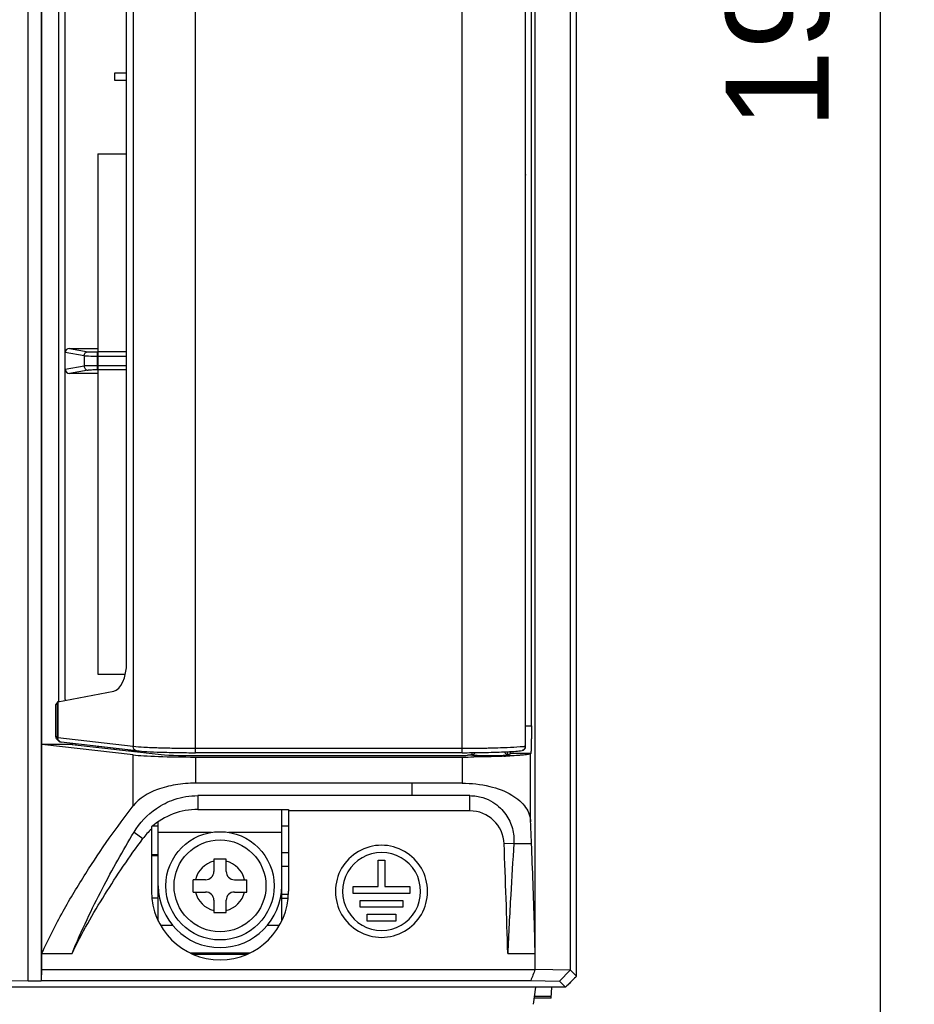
# Model space of a CAD drawing. Header units: millimetres. Extents: x 1895 to 2561, y -1570 to -291.
# Tile 47 of 61: x 2172 to 2238, y -742 to -670. Entities that reach past the tile are written whole.
import ezdxf

# ---------------------------------------------------------------- set-up
doc = ezdxf.new("R2010")
doc.units = ezdxf.units.MM
doc.header["$LTSCALE"] = 23.1
doc.header["$PDMODE"] = 3
doc.header["$PDSIZE"] = 0.31
doc.layers.get('0').update_dxf_attribs({"linetype": 'CONTINUOUS'})
doc.layers.get('Defpoints').update_dxf_attribs({"linetype": 'CONTINUOUS'})
doc.layers.add('ECAD_OUT-VDC-TEST-50X3_5AA', color=7, linetype='CONTINUOUS')
doc.styles.get("Standard").update_dxf_attribs({"font": 'arial.ttf'})
doc.dimstyles.new('DIMSTYLE_2$0', dxfattribs={"dimtxt": 2.5, "dimasz": 3, "dimexe": 0.18, "dimexo": 0.0625, "dimgap": 0.09, "dimtad": 1, "dimdec": 0, "dimdsep": 46, "dimtxsty": 'Standard', "dimblk": '_FILLED', "dimcen": 0.09, "dimadec": 0, "dimazin": 0, "dimtp": 0.01, "dimtm": 0.01, "dimtfac": 1, "dimtdec": 0, "dimtofl": 0, "dimtmove": 0, "dimatfit": 3, "dimldrblk": '_FILLED', "dimfxl": 0, "dimtolj": 1, "dimarcsym": 0})

# ---------------------------------------------------------------- blocks, each defined once
blk = doc.blocks.new('_FILLED')
at = {"color": 0, "linetype": 'ByBlock'}
blk.add_solid([(0, 0), (-1, 0.2), (-1, -0.2)], dxfattribs=at)
blk = doc.blocks.new('*D5')
at = {"color": 0, "linetype": 'Continuous', "lineweight": -2}
for p, q in [((2209.07, -558.223), (2237.711, -558.223)), ((2235.211, -563.223), (2235.211, -748.223)), ((2192.756, -753.223), (2237.711, -753.223))]:
    blk.add_line(p, q, dxfattribs=at)
at = {"layer": 'Defpoints', "color": 0, "linetype": 'Continuous'}
for p in [(2208.07, -558.223), (2191.756, -753.223), (2235.211, -753.223)]:
    blk.add_point(p, dxfattribs=at)
at = {"color": 0, "linetype": 'Continuous', "lineweight": -2, "xscale": 5, "yscale": 5, "zscale": 5}
for p, rotation in [((2235.211, -558.223), 90), ((2235.211, -753.223), 270)]:
    blk.add_blockref('_FILLED', p, dxfattribs=dict(at, rotation=rotation))
at = {"color": 0, "linetype": 'Continuous', "insert": (2223.961, -655.723), "char_height": 7.5, "width": 14.94424, "attachment_point": 2, "rotation": 90, "line_spacing_factor": 0.9}
blk.add_mtext('\\A1;195(7.68)', dxfattribs=at)

msp = doc.modelspace()

# ---------------------------------------------------------------- linework, layer by layer
at = {"color": 0, "linetype": 'Continuous'}
for p, q in [((2213.07, -739.923), (2213.07, -571.522)), ((2173.07, -740.264), (2173.07, -598.283)), ((2174.017, -598.283), (2174.017, -740.264)), ((2210.059, -739.43), (2210.059, -598.336)), ((2212.625, -739.485), (2212.625, -598.27)), ((2180.745, -614.883), (2180.745, -723.163)), ((2185.292, -723.607), (2185.292, -614.439)), ((2204.73, -723.607), (2204.73, -614.439)), ((2209.34, -614.89), (2209.34, -681.395)), ((2174.07, -723.006), (2174.07, -615.04)), ((2209.784, -721.658), (2209.784, -616.387)), ((2175.28, -618.323), (2175.28, -719.723)), ((2175.78, -719.723), (2175.78, -618.323)), ((2180.256, -717.028), (2180.256, -621.018)), ((2209.356, -681.398), (2209.356, -656.647)), ((2180.256, -674.023), (2179.383, -674.023)), ((2179.383, -674.023), (2179.383, -674.53)), ((2179.383, -674.53), (2180.273, -674.53)), ((2209.34, -681.395), (2209.34, -723.156)), ((2209.341, -681.398), (2209.356, -681.398)), ((2209.363, -723.156), (2209.363, -681.554)), ((2177.153, -694.649), (2175.78, -694.41)), ((2176.083, -694.111), (2178.17, -694.111)), ((2176.083, -694.111), (2177.449, -694.349)), ((2177.153, -694.649), (2177.153, -695.396)), ((2180.256, -694.365), (2178.142, -694.365)), ((2178.142, -695.68), (2178.142, -694.365)), ((2178.142, -694.665), (2180.256, -694.665)), ((2177.153, -695.396), (2175.78, -695.636)), ((2180.256, -695.38), (2178.142, -695.38)), ((2177.449, -695.696), (2176.083, -695.934)), ((2178.17, -695.934), (2176.083, -695.934)), ((2180.256, -695.68), (2178.142, -695.68)), ((2175.25, -719.899), (2179.314, -719.121)), ((2175.205, -719.915), (2175.08, -720.123)), ((2175.08, -720.123), (2175.08, -722.404)), ((2175.205, -722.529), (2175.205, -719.915)), ((2175.25, -719.899), (2175.25, -722.533)), ((2209.363, -721.658), (2209.784, -721.658)), ((2175.205, -722.529), (2175.08, -722.404)), ((2175.292, -722.741), (2175.169, -722.617)), ((2180.745, -723.163), (2175.25, -722.533)), ((2176.28, -723.006), (2174.07, -723.006)), ((2180.745, -723.77), (2174.079, -723.006)), ((2174.079, -738.262), (2174.079, -723.006)), ((2180.984, -723.461), (2175.488, -722.831)), ((2176.28, -722.921), (2176.28, -723.006)), ((2176.28, -723.006), (2182.564, -723.726)), ((2176.57, -723.039), (2176.57, -722.955)), ((2178.17, -723.222), (2178.17, -723.138)), ((2178.187, -723.224), (2178.174, -723.139)), ((2179.344, -723.273), (2179.332, -723.355)), ((2180.284, -723.465), (2180.891, -723.45)), ((2204.73, -723.307), (2185.292, -723.307)), ((2206.768, -723.285), (2206.634, -723.288)), ((2208.013, -723.246), (2207.761, -723.256)), ((2209.34, -723.156), (2209.363, -723.156)), ((2180.745, -727.486), (2180.745, -723.77)), ((2204.73, -723.607), (2185.292, -723.607)), ((2185.292, -723.818), (2205.011, -723.818)), ((2185.292, -723.923), (2204.731, -723.923)), ((2185.292, -723.923), (2185.292, -725.834)), ((2204.731, -723.923), (2204.73, -725.834)), ((2205.011, -723.818), (2205.133, -723.781)), ((2205.367, -723.773), (2205.375, -723.771)), ((2205.47, -723.757), (2205.47, -723.59)), ((2208.07, -723.758), (2208.07, -723.534)), ((2208.234, -723.655), (2208.175, -723.771)), ((2209.735, -723.655), (2208.234, -723.655)), ((2209.101, -723.453), (2209.101, -723.453)), ((2209.728, -723.667), (2209.735, -723.655)), ((2209.728, -728.659), (2209.728, -723.667)), ((2201.07, -725.834), (2185.292, -725.834)), ((2204.73, -725.834), (2201.07, -725.834)), ((2201.07, -725.834), (2201.07, -726.741)), ((2205.294, -726.741), (2185.46, -726.741)), ((2185.46, -726.741), (2185.46, -727.746)), ((2205.294, -727.851), (2205.294, -726.741)), ((2185.46, -727.746), (2192.057, -727.746)), ((2191.57, -735.892), (2191.57, -727.746)), ((2192.057, -727.746), (2192.07, -727.851)), ((2205.294, -727.851), (2192.07, -727.851)), ((2192.07, -727.851), (2192.07, -733.723)), ((2182.083, -729.023), (2182.07, -729.176)), ((2182.07, -729.176), (2182.07, -733.723)), ((2182.57, -728.973), (2182.145, -728.973)), ((2182.57, -735.893), (2182.57, -728.649)), ((2192.07, -728.973), (2191.57, -728.973)), ((2180.797, -729.401), (2181.441, -729.877)), ((2186.448, -729.423), (2182.57, -729.423)), ((2191.57, -729.423), (2187.692, -729.423)), ((2208.503, -730.223), (2207.792, -730.251)), ((2208.503, -730.223), (2209.793, -730.223)), ((2182.07, -731.024), (2182.57, -731.024)), ((2182.57, -731.123), (2182.07, -731.123)), ((2191.97, -730.923), (2191.57, -730.923)), ((2187.52, -731.373), (2186.62, -731.373)), ((2186.62, -731.373), (2186.62, -732.273)), ((2187.52, -732.273), (2187.52, -731.373)), ((2192.07, -731.923), (2191.57, -731.923)), ((2198.597, -731.444), (2199.102, -731.444)), ((2198.597, -733.373), (2198.597, -731.444)), ((2199.102, -731.444), (2199.102, -733.373)), ((2186.02, -732.873), (2185.12, -732.873)), ((2185.12, -733.773), (2185.12, -732.873)), ((2188.12, -732.873), (2189.02, -732.873)), ((2189.02, -733.773), (2189.02, -732.873)), ((2196.775, -733.373), (2198.597, -733.373)), ((2196.775, -733.878), (2196.775, -733.373)), ((2199.102, -733.373), (2200.924, -733.373)), ((2200.924, -733.373), (2200.924, -733.878)), ((2182.57, -734.223), (2182.098, -734.223)), ((2182.57, -734.023), (2182.626, -734.023)), ((2185.12, -733.773), (2186.02, -733.773)), ((2188.12, -733.773), (2189.02, -733.773)), ((2191.514, -734.023), (2191.57, -734.023)), ((2191.57, -733.928), (2192.061, -733.928)), ((2191.57, -734.223), (2192.041, -734.223)), ((2200.924, -733.878), (2196.775, -733.878)), ((2186.62, -734.373), (2186.62, -735.273)), ((2187.52, -735.273), (2187.52, -734.373)), ((2197.287, -734.384), (2200.412, -734.384)), ((2197.287, -734.889), (2197.287, -734.384)), ((2200.412, -734.889), (2197.287, -734.889)), ((2200.412, -734.384), (2200.412, -734.889)), ((2186.62, -735.273), (2187.52, -735.273)), ((2197.794, -735.395), (2199.906, -735.395)), ((2197.794, -735.9), (2197.794, -735.395)), ((2199.906, -735.395), (2199.906, -735.9)), ((2183.631, -736.223), (2182.745, -736.223)), ((2191.395, -736.223), (2190.509, -736.223)), ((2199.906, -735.9), (2197.794, -735.9)), ((2174.07, -738.262), (2176.278, -738.262)), ((2174.07, -739.433), (2174.07, -738.262)), ((2189.244, -738.223), (2184.893, -738.223)), ((2185.095, -738.312), (2189.078, -738.298)), ((2208.059, -738.262), (2210.059, -738.262)), ((2174.049, -740.232), (2174.07, -739.433)), ((2174.07, -739.433), (2210.059, -739.431)), ((2212.625, -739.485), (2210.059, -739.43)), ((2212.621, -739.481), (2211.833, -740.286)), ((2212.27, -740.723), (2213.07, -739.923)), ((2213.07, -739.923), (2212.625, -739.485)), ((2171.849, -740.232), (2173.07, -740.264)), ((2173.07, -740.264), (2174.017, -740.264)), ((2174.049, -740.232), (2174.017, -740.264)), ((2174.049, -740.232), (2209.734, -740.232)), ((2209.734, -740.232), (2211.833, -740.286)), ((2211.833, -740.286), (2212.27, -740.723)), ((2212.27, -740.723), (2128.87, -740.723)), ((2210.07, -740.723), (2209.917, -741.966)), ((2209.99, -741.376), (2211.236, -741.376)), ((2211.228, -741.523), (2211.27, -740.723)), ((2211.228, -741.523), (2209.972, -741.523))]:
    msp.add_line(p, q, dxfattribs=at)
for points in [[(2209.357, -681.447), (2209.356, -681.42), (2209.356, -681.398)], [(2209.363, -681.554), (2209.363, -681.55), (2209.363, -681.525), (2209.361, -681.5), (2209.359, -681.474), (2209.357, -681.447)]]:
    msp.add_lwpolyline(points, dxfattribs=at)
for radius in [3.95, 3.35]:
    msp.add_circle((2187.07, -733.323), radius, dxfattribs=at)
for centre, radius, start, end in [((2209.817, -681.384), 0.477, 180.98647, 188.82566), ((2176.28, -719.723), 1, 180, 189.6606), ((2176.28, -719.723), 0.5, 180, 188.47235), ((2175.575, -722.539), 0.326, 178.88027, 185.77065), ((2175.504, -722.53), 0.299, 218.3762, 224.97507), ((2209.063, -723.156), 0.3, 277.31013, 359.99999), ((2209.017, -723.161), 0.323, 346.71119, 1.04931), ((2204.73, -634.514), 89.093, 270.00005, 270.46797), ((2204.733, -629.941), 93.982, 269.9993, 270.52157), ((2204.763, -638.479), 85.128, 270.46777, 270.70912), ((2205.92, -677.74), 46.166, 272.29752, 272.45769), ((2185.46, -732.851), 5.105, 90, 131.4242), ((2205.294, -730.351), 2.5, 2.27894, 90), ((2185.46, -732.851), 5, 132.69741, 143.51167), ((2198.85, -733.722), 3.359, 359.99675, 180.00446), ((1635.22, -753.299), 573.036, 1.503689, 2.305102), ((2191.97, -731.923), 1, 84.25904, 90), ((2198.858, -733.731), 2.845, 89.99534, 270.00514), ((2198.858, -733.731), 2.845, 269.99635, 90.00412), ((2187.07, -733.323), 1.85, 104.07804, 165.92196), ((2187.07, -733.323), 1.85, 14.07804, 75.92196), ((2186.02, -732.273), 0.6, 270, 0), ((2188.12, -732.273), 0.6, 180, 270), ((2187.07, -733.323), 4.5, 180, 0), ((2187.07, -733.723), 5, 180, 0), ((2187.07, -733.323), 1.85, 194.07804, 255.92196), ((2186.02, -734.373), 0.6, 0, 90), ((2187.07, -733.323), 1.85, 284.07804, 345.92196), ((2188.12, -734.373), 0.6, 90, 180), ((2198.85, -733.723), 3.359, 179.99417, 0.00704)]:
    msp.add_arc(centre, radius, start, end, dxfattribs=at)
for centre, major_axis, ratio, start_param, end_param in [((2176.084, -694.411), (0.299, -0.052), 0.988605, 1.745579, 3.312493), ((2176.084, -695.634), (0.299, 0.052), 0.988605, 2.970693, 4.537606), ((2179.268, -717.122), (0.061, 2.007), 0.491379, -3.032322, -1.508649), ((2175.704, -719.917), (0.5, 0), 0.087489, 2.712815, 3.089233), ((2175.381, -722.405), (0.213, -0.213), 0.997265, -2.357564, -1.570796), ((2181.267, -723.125), (1.863, 0.829), 0.084128, -1.873449, -1.778142), ((2185.292, -723.661), (5, 0), 0.052408, -2.712815, -1.570796), ((2185.292, -723.661), (3, 0), 0.052408, -2.712815, -1.570796)]:
    msp.add_ellipse(centre, major_axis=major_axis, ratio=ratio, start_param=start_param, end_param=end_param, dxfattribs=at)
for points, knots in [([(2209.363, -681.553), (2209.363, -681.548), (2209.359, -681.515), (2209.35, -681.484), (2209.346, -681.457)], [0, 0, 0, 0, 0.182221, 1, 1, 1, 1]), ([(2177.153, -694.649), (2177.153, -694.573), (2177.216, -694.415), (2177.374, -694.35), (2177.449, -694.349)], [0, 0, 0, 0, 0.501894, 1, 1, 1, 1]), ([(2177.153, -694.649), (2177.19, -694.654), (2177.303, -694.656), (2177.632, -694.665), (2177.924, -694.665), (2178.142, -694.665)], [0, 0, 0, 0, 0.114863, 0.34028, 1, 1, 1, 1]), ([(2177.449, -694.349), (2177.476, -694.354), (2177.554, -694.356), (2177.785, -694.365), (2177.989, -694.365), (2178.142, -694.365)], [0, 0, 0, 0, 0.115037, 0.340412, 1, 1, 1, 1]), ([(2178.142, -695.38), (2177.924, -695.38), (2177.632, -695.381), (2177.303, -695.389), (2177.19, -695.391), (2177.153, -695.396)], [0, 0, 0, 0, 0.65972, 0.885137, 1, 1, 1, 1]), ([(2177.153, -695.396), (2177.153, -695.472), (2177.216, -695.631), (2177.374, -695.696), (2177.449, -695.696)], [0, 0, 0, 0, 0.501898, 1, 1, 1, 1]), ([(2178.142, -695.68), (2177.989, -695.68), (2177.785, -695.681), (2177.554, -695.689), (2177.476, -695.691), (2177.449, -695.696)], [0, 0, 0, 0, 0.659588, 0.884962, 1, 1, 1, 1]), ([(2209.784, -721.658), (2209.784, -721.905), (2209.783, -722.265), (2209.776, -722.724), (2209.771, -723.019), (2209.763, -723.264), (2209.757, -723.453), (2209.745, -723.575), (2209.743, -723.638), (2209.735, -723.655)], [0, 0, 0, 0, 0.370898, 0.539573, 0.688864, 0.813495, 0.908912, 0.971761, 1, 1, 1, 1]), ([(2175.25, -722.533), (2175.239, -722.532), (2175.225, -722.531), (2175.209, -722.53), (2175.205, -722.529)], [0, 0, 0, 0, 0.690634, 1, 1, 1, 1]), ([(2175.488, -722.831), (2175.428, -722.824), (2175.308, -722.76), (2175.258, -722.635), (2175.251, -722.572)], [0, 0, 0, 0, 0.485467, 1, 1, 1, 1]), ([(2175.292, -722.741), (2175.32, -722.769), (2175.383, -722.811), (2175.455, -722.827), (2175.488, -722.831)], [0, 0, 0, 0, 0.537079, 1, 1, 1, 1]), ([(2180.984, -723.461), (2180.918, -723.453), (2180.786, -723.376), (2180.744, -723.233), (2180.745, -723.163)], [0, 0, 0, 0, 0.484208, 1, 1, 1, 1]), ([(2185.292, -723.307), (2184.823, -723.307), (2183.922, -723.3), (2182.662, -723.273), (2181.616, -723.231), (2181.001, -723.19), (2180.745, -723.163)], [0, 0, 0, 0, 0.30957, 0.594031, 0.830487, 1, 1, 1, 1]), ([(2205.7, -723.302), (2205.62, -723.303), (2205.296, -723.305), (2204.973, -723.307), (2204.73, -723.307)], [0, 0, 0, 0, 0.248045, 1, 1, 1, 1]), ([(2206.634, -723.288), (2206.558, -723.289), (2206.246, -723.295), (2205.935, -723.3), (2205.7, -723.302)], [0, 0, 0, 0, 0.244145, 1, 1, 1, 1]), ([(2207.761, -723.256), (2207.682, -723.259), (2207.352, -723.271), (2207.021, -723.28), (2206.768, -723.285)], [0, 0, 0, 0, 0.236724, 1, 1, 1, 1]), ([(2209.204, -723.17), (2209.124, -723.178), (2208.728, -723.212), (2208.331, -723.232), (2208.013, -723.246)], [0, 0, 0, 0, 0.201623, 1, 1, 1, 1]), ([(2209.331, -723.236), (2209.318, -723.291), (2209.262, -723.394), (2209.155, -723.446), (2209.101, -723.453)], [0, 0, 0, 0, 0.511004, 1, 1, 1, 1]), ([(2209.34, -723.156), (2209.33, -723.157), (2209.284, -723.162), (2209.239, -723.167), (2209.204, -723.17)], [0, 0, 0, 0, 0.236595, 1, 1, 1, 1]), ([(2180.984, -723.461), (2181.229, -723.489), (2181.814, -723.53), (2182.807, -723.573), (2183.998, -723.6), (2184.849, -723.607), (2185.292, -723.607)], [0, 0, 0, 0, 0.171535, 0.407861, 0.69151, 1, 1, 1, 1]), ([(2205.133, -723.781), (2205.16, -723.774), (2205.242, -723.775), (2205.322, -723.771), (2205.375, -723.771)], [0, 0, 0, 0, 0.347089, 1, 1, 1, 1]), ([(2205.831, -723.824), (2205.769, -723.822), (2205.668, -723.817), (2205.507, -723.8), (2205.457, -723.795), (2205.354, -723.778), (2205.367, -723.773)], [0, 0, 0, 0, 0.396447, 0.685876, 0.908088, 1, 1, 1, 1]), ([(2205.688, -723.613), (2205.652, -723.661), (2205.556, -723.741), (2205.435, -723.77), (2205.375, -723.771)], [0, 0, 0, 0, 0.499829, 1, 1, 1, 1]), ([(2207.771, -723.869), (2207.605, -723.875), (2206.877, -723.901), (2206.15, -723.914), (2205.588, -723.919)], [0, 0, 0, 0, 0.228313, 1, 1, 1, 1]), ([(2205.816, -723.6), (2205.905, -723.599), (2206.248, -723.594), (2206.591, -723.587), (2206.845, -723.58)], [0, 0, 0, 0, 0.257517, 1, 1, 1, 1]), ([(2207.615, -723.828), (2207.314, -723.84), (2206.719, -723.847), (2206.124, -723.838), (2205.831, -723.824)], [0, 0, 0, 0, 0.506884, 1, 1, 1, 1]), ([(2206.845, -723.58), (2206.928, -723.578), (2207.239, -723.569), (2207.55, -723.558), (2207.779, -723.548)], [0, 0, 0, 0, 0.26402, 1, 1, 1, 1]), ([(2208.175, -723.771), (2208.163, -723.782), (2208.107, -723.791), (2208, -723.807), (2207.826, -723.818), (2207.692, -723.825), (2207.615, -723.828)], [0, 0, 0, 0, 0.086346, 0.28209, 0.592659, 1, 1, 1, 1]), ([(2207.779, -723.548), (2207.801, -723.547), (2207.887, -723.543), (2207.973, -723.539), (2208.037, -723.536)], [0, 0, 0, 0, 0.256139, 1, 1, 1, 1]), ([(2208.219, -723.848), (2208.193, -723.85), (2208.086, -723.855), (2207.98, -723.86), (2207.9, -723.863)], [0, 0, 0, 0, 0.242779, 1, 1, 1, 1]), ([(2208.037, -723.536), (2208.239, -723.525), (2208.594, -723.504), (2208.948, -723.472), (2209.101, -723.453)], [0, 0, 0, 0, 0.56922, 1, 1, 1, 1]), ([(2209.728, -723.667), (2209.722, -723.68), (2209.678, -723.7), (2209.598, -723.722), (2209.469, -723.745), (2209.298, -723.768), (2209.083, -723.79), (2208.719, -723.82), (2208.426, -723.838), (2208.219, -723.848)], [0, 0, 0, 0, 0.028643, 0.084683, 0.169566, 0.283036, 0.424126, 0.591711, 1, 1, 1, 1]), ([(2208.234, -723.655), (2208.24, -723.643), (2208.243, -723.597), (2208.248, -723.555), (2208.25, -723.525)], [0, 0, 0, 0, 0.31825, 1, 1, 1, 1]), ([(2185.292, -725.834), (2184.8, -725.834), (2183.85, -725.91), (2182.252, -726.312), (2181.18, -726.928), (2180.745, -727.486)], [0, 0, 0, 0, 0.298071, 0.571945, 1, 1, 1, 1]), ([(2204.73, -725.834), (2205.404, -725.834), (2206.659, -725.967), (2208.087, -726.483), (2208.933, -727.086), (2209.373, -727.57), (2209.649, -728.1), (2209.721, -728.476), (2209.728, -728.659)], [0, 0, 0, 0, 0.323587, 0.600802, 0.716835, 0.819331, 0.912043, 1, 1, 1, 1]), ([(2180.797, -729.401), (2181.206, -728.724), (2182.118, -727.757), (2183.798, -726.92), (2184.877, -726.741), (2185.46, -726.741)], [0, 0, 0, 0, 0.425017, 0.686632, 1, 1, 1, 1]), ([(2205.294, -726.741), (2205.613, -726.741), (2206.206, -726.832), (2206.957, -727.177), (2207.517, -727.616), (2208.045, -728.237), (2208.454, -729.111), (2208.527, -729.861), (2208.503, -730.223)], [0, 0, 0, 0, 0.180927, 0.333862, 0.464293, 0.58121, 0.794246, 1, 1, 1, 1]), ([(2174.079, -738.262), (2174.54, -737.208), (2175.557, -735.225), (2177.236, -732.442), (2178.945, -729.876), (2180.141, -728.261), (2180.745, -727.486)], [0, 0, 0, 0, 0.271966, 0.525453, 0.767753, 1, 1, 1, 1]), ([(2209.793, -730.223), (2209.787, -730.09), (2209.766, -729.569), (2209.745, -729.047), (2209.728, -728.659)], [0, 0, 0, 0, 0.254116, 1, 1, 1, 1]), ([(2176.278, -738.262), (2176.614, -737.423), (2177.327, -735.83), (2178.808, -732.86), (2179.984, -730.749), (2180.797, -729.401)], [0, 0, 0, 0, 0.272372, 0.525567, 1, 1, 1, 1]), ([(2176.278, -738.262), (2176.63, -737.52), (2177.4, -736.066), (2179.081, -733.242), (2180.464, -731.198), (2181.441, -729.877)], [0, 0, 0, 0, 0.250013, 0.500061, 1, 1, 1, 1]), ([(2208.503, -730.223), (2208.421, -731.477), (2208.257, -734.156), (2208.117, -736.836), (2208.059, -738.262)], [0, 0, 0, 0, 0.468362, 1, 1, 1, 1]), ([(2210.059, -738.262), (2210.041, -737.519), (2209.965, -734.839), (2209.87, -732.159), (2209.793, -730.223)], [0, 0, 0, 0, 0.277161, 1, 1, 1, 1])]:
    msp.add_open_spline(points, degree=3, knots=knots, dxfattribs=at)
for points in [[(2175.205, -722.529), (2175.205, -722.595), (2175.229, -722.664), (2175.27, -722.715)], [(2207.975, -723.72), (2207.906, -723.681), (2207.846, -723.618), (2207.811, -723.547)], [(2208.175, -723.771), (2208.107, -723.772), (2208.035, -723.754), (2207.975, -723.72)], [(2210.058, -739.428), (2209.952, -739.697), (2209.84, -739.964), (2209.734, -740.232)], [(2213.015, -739.978), (2212.768, -740.225), (2212.523, -740.473), (2212.276, -740.72)]]:
    msp.add_open_spline(points, degree=3, dxfattribs=at)
at = {"layer": 'ECAD_OUT-VDC-TEST-50X3_5AA', "color": 0, "linetype": 'Continuous'}
for p, q in [((2178.17, -679.912), (2180.256, -679.912)), ((2178.17, -679.912), (2178.17, -717.866)), ((2178.17, -717.866), (2180.167, -717.866))]:
    msp.add_line(p, q, dxfattribs=at)

# ---------------------------------------------------------------- dimensions: what is measured, and where the dimension line sits
at = {"color": 0, "linetype": 'Continuous'}
dim = msp.add_linear_dim(base=(2235.211, -753.223), p1=(2208.07, -558.223), p2=(2191.756, -753.223), angle=270, text='<>(7.68)', dimstyle='DIMSTYLE_2$0', override={"dimscale": 2.5, "dimtxt": 3, "dimasz": 2, "dimexe": 1, "dimexo": 0.4, "dimgap": 0.5, "dimtad": 3, "dimdec": 2}, dxfattribs=at)
dim.commit()
dim.dimension.update_dxf_attribs({"geometry": '*D5', "text_midpoint": (2235.211, -655.723), "dimtype": 160})

doc.saveas('drawing.dxf')
